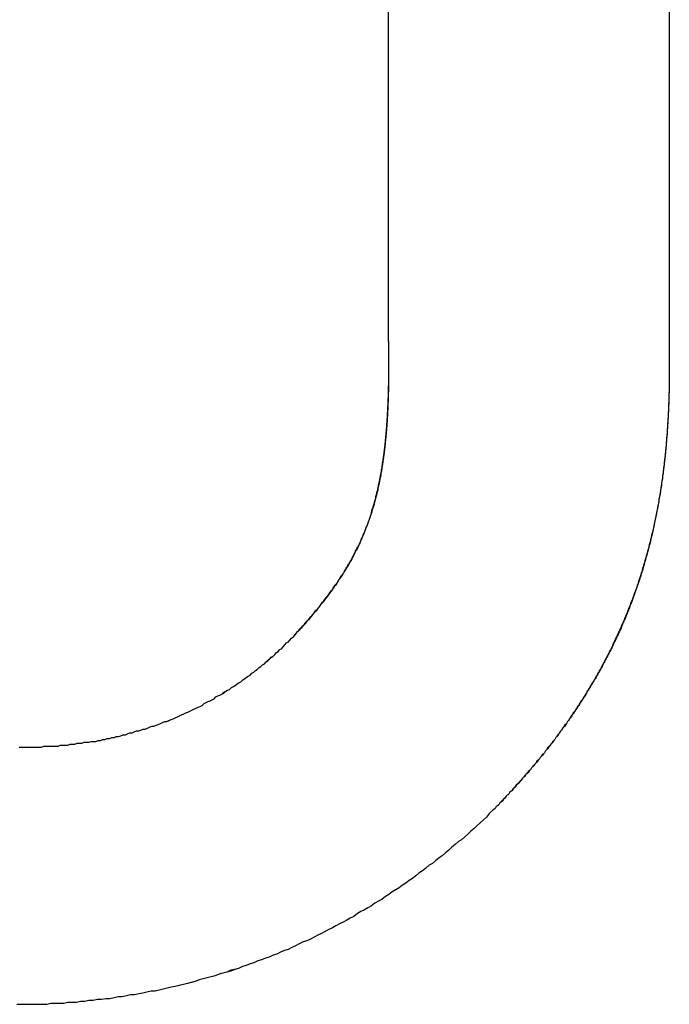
# Model space of a CAD drawing. Extents: x 744 to 2048, y 1140 to 2782.
# Tile 55 of 134: x 891.503 to 892.19, y 2446.446 to 2447.486. Entities that reach past the tile are written whole.
import ezdxf

# ---------------------------------------------------------------- set-up
doc = ezdxf.new("R2010")
doc.units = 0
doc.layers.add('KF_SONA_6_FRONT', color=7, linetype='CONTINUOUS')

# ---------------------------------------------------------------- blocks, each defined once
blk = doc.blocks.new('KF_SONA_6_FRONT')
at = {"layer": 'KF_SONA_6_FRONT'}
for p, q in [((-5.521941, -179.435266), (-5.521941, -178.060291)), ((-5.521941, -179.435266), (-5.521941, -178.060291)), ((-5.225089, -178.060291), (-5.225089, -179.478139)), ((-5.225089, -178.060291), (-5.225089, -179.478139))]:
    blk.add_line(p, q, dxfattribs=at)
for points in [[(-5.623, -179.754, 0), (-5.62217, -179.753, 0), (-5.62135, -179.752, 0), (-5.62053, -179.751, 0), (-5.61971, -179.75, 0), (-5.6189, -179.749, 0), (-5.61809, -179.748, 0), (-5.61728, -179.747, 0), (-5.61648, -179.746, 0), (-5.61568, -179.746, 0), (-5.61488, -179.745, 0), (-5.61409, -179.744, 0), (-5.6133, -179.743, 0), (-5.61252, -179.742, 0), (-5.61174, -179.741, 0), (-5.61096, -179.74, 0), (-5.61018, -179.739, 0), (-5.60941, -179.739, 0), (-5.60865, -179.738, 0), (-5.60788, -179.737, 0), (-5.60712, -179.736, 0), (-5.60637, -179.735, 0), (-5.60561, -179.734, 0), (-5.60486, -179.733, 0), (-5.60412, -179.732, 0), (-5.60337, -179.732, 0), (-5.60263, -179.731, 0), (-5.6019, -179.73, 0), (-5.60117, -179.729, 0), (-5.60044, -179.728, 0), (-5.59971, -179.727, 0), (-5.59899, -179.726, 0), (-5.59827, -179.725, 0), (-5.59756, -179.725, 0), (-5.59685, -179.724, 0), (-5.59614, -179.723, 0), (-5.59543, -179.722, 0), (-5.59473, -179.721, 0), (-5.59404, -179.72, 0), (-5.59334, -179.719, 0), (-5.59265, -179.718, 0), (-5.59197, -179.718, 0), (-5.59128, -179.717, 0), (-5.5906, -179.716, 0), (-5.58993, -179.715, 0), (-5.58925, -179.714, 0), (-5.58858, -179.713, 0), (-5.58792, -179.712, 0), (-5.58725, -179.712, 0), (-5.58659, -179.711, 0), (-5.58594, -179.71, 0), (-5.58529, -179.709, 0), (-5.58464, -179.708, 0), (-5.58399, -179.707, 0), (-5.58335, -179.706, 0), (-5.58271, -179.705, 0), (-5.58208, -179.705, 0), (-5.58145, -179.704, 0), (-5.58082, -179.703, 0), (-5.58019, -179.702, 0), (-5.57957, -179.701, 0), (-5.57895, -179.7, 0), (-5.57834, -179.699, 0), (-5.57773, -179.698, 0), (-5.57712, -179.698, 0), (-5.57652, -179.697, 0), (-5.57592, -179.696, 0), (-5.57532, -179.695, 0), (-5.57473, -179.694, 0), (-5.57414, -179.693, 0), (-5.57355, -179.692, 0), (-5.57297, -179.691, 0), (-5.57239, -179.69, 0), (-5.57181, -179.69, 0), (-5.57124, -179.689, 0), (-5.57067, -179.688, 0), (-5.5701, -179.687, 0), (-5.56954, -179.686, 0), (-5.56898, -179.685, 0), (-5.56843, -179.684, 0), (-5.56788, -179.683, 0), (-5.56733, -179.682, 0), (-5.56678, -179.682, 0), (-5.56624, -179.681, 0), (-5.5657, -179.68, 0), (-5.56517, -179.679, 0), (-5.56464, -179.678, 0), (-5.56411, -179.677, 0), (-5.56358, -179.676, 0), (-5.56306, -179.675, 0), (-5.56255, -179.674, 0), (-5.56203, -179.673, 0), (-5.56152, -179.673, 0), (-5.56102, -179.672, 0), (-5.56051, -179.671, 0), (-5.56001, -179.67, 0), (-5.55952, -179.669, 0), (-5.55902, -179.668, 0), (-5.55853, -179.667, 0), (-5.55805, -179.666, 0), (-5.55756, -179.665, 0), (-5.55708, -179.664, 0), (-5.55661, -179.663, 0), (-5.55614, -179.662, 0), (-5.55567, -179.661, 0), (-5.5552, -179.661, 0), (-5.55474, -179.66, 0), (-5.55428, -179.659, 0), (-5.55383, -179.658, 0), (-5.55338, -179.657, 0), (-5.55293, -179.656, 0), (-5.55248, -179.655, 0), (-5.55204, -179.654, 0), (-5.55161, -179.653, 0), (-5.55117, -179.652, 0), (-5.55074, -179.651, 0), (-5.55031, -179.65, 0), (-5.54989, -179.649, 0), (-5.54947, -179.648, 0), (-5.54905, -179.647, 0), (-5.54864, -179.646, 0), (-5.54823, -179.645, 0), (-5.54782, -179.644, 0), (-5.54742, -179.643, 0), (-5.54702, -179.642, 0), (-5.54663, -179.641, 0), (-5.54623, -179.64, 0), (-5.54585, -179.639, 0), (-5.54546, -179.638, 0), (-5.54508, -179.637, 0), (-5.5447, -179.636, 0), (-5.54432, -179.635, 0), (-5.54395, -179.634, 0), (-5.54358, -179.633, 0), (-5.54322, -179.632, 0), (-5.54286, -179.631, 0), (-5.5425, -179.63, 0), (-5.54214, -179.629, 0), (-5.54179, -179.628, 0), (-5.54144, -179.627, 0), (-5.5411, -179.626, 0), (-5.54076, -179.625, 0), (-5.54042, -179.624, 0), (-5.54008, -179.623, 0), (-5.53975, -179.622, 0), (-5.53943, -179.621, 0), (-5.5391, -179.62, 0), (-5.53878, -179.619, 0), (-5.53846, -179.618, 0), (-5.53815, -179.617, 0), (-5.53784, -179.616, 0), (-5.53753, -179.615, 0), (-5.53722, -179.614, 0), (-5.53692, -179.613, 0), (-5.53663, -179.612, 0), (-5.53633, -179.611, 0), (-5.53604, -179.61, 0), (-5.53575, -179.608, 0), (-5.53547, -179.607, 0), (-5.53519, -179.606, 0), (-5.53491, -179.605, 0), (-5.53463, -179.604, 0), (-5.53436, -179.603, 0), (-5.53409, -179.602, 0), (-5.53383, -179.601, 0), (-5.53356, -179.6, 0), (-5.53331, -179.599, 0), (-5.53305, -179.598, 0), (-5.5328, -179.596, 0), (-5.53255, -179.595, 0), (-5.5323, -179.594, 0), (-5.53206, -179.593, 0), (-5.53182, -179.592, 0), (-5.53158, -179.591, 0), (-5.53135, -179.59, 0), (-5.53112, -179.589, 0), (-5.53089, -179.587, 0), (-5.53066, -179.586, 0), (-5.53044, -179.585, 0), (-5.53022, -179.584, 0), (-5.53001, -179.583, 0), (-5.5298, -179.582, 0), (-5.52959, -179.581, 0), (-5.52938, -179.579, 0), (-5.52918, -179.578, 0), (-5.52898, -179.577, 0), (-5.52878, -179.576, 0), (-5.52859, -179.575, 0), (-5.5284, -179.573, 0), (-5.52821, -179.572, 0), (-5.52802, -179.571, 0), (-5.52784, -179.57, 0), (-5.52766, -179.569, 0), (-5.52748, -179.567, 0), (-5.52731, -179.566, 0), (-5.52714, -179.565, 0), (-5.52697, -179.564, 0), (-5.5268, -179.563, 0), (-5.52664, -179.561, 0), (-5.52648, -179.56, 0), (-5.52632, -179.559, 0), (-5.52617, -179.558, 0), (-5.52602, -179.556, 0), (-5.52587, -179.555, 0), (-5.52572, -179.554, 0), (-5.52558, -179.553, 0), (-5.52544, -179.551, 0), (-5.5253, -179.55, 0), (-5.52517, -179.549, 0), (-5.52504, -179.548, 0), (-5.52491, -179.546, 0), (-5.52478, -179.545, 0), (-5.52465, -179.544, 0), (-5.52453, -179.543, 0), (-5.52441, -179.541, 0), (-5.5243, -179.54, 0), (-5.52418, -179.539, 0), (-5.52407, -179.537, 0), (-5.52396, -179.536, 0), (-5.52386, -179.535, 0), (-5.52375, -179.534, 0), (-5.52365, -179.532, 0), (-5.52355, -179.531, 0), (-5.52346, -179.53, 0), (-5.52336, -179.528, 0), (-5.52327, -179.527, 0), (-5.52318, -179.526, 0), (-5.5231, -179.524, 0), (-5.52301, -179.523, 0), (-5.52293, -179.521, 0), (-5.52285, -179.52, 0), (-5.52278, -179.519, 0), (-5.5227, -179.517, 0), (-5.52263, -179.516, 0), (-5.52256, -179.515, 0), (-5.5225, -179.513, 0), (-5.52243, -179.512, 0), (-5.52237, -179.511, 0), (-5.52231, -179.509, 0), (-5.52225, -179.508, 0), (-5.5222, -179.506, 0), (-5.52214, -179.505, 0), (-5.52209, -179.504, 0), (-5.52204, -179.502, 0), (-5.522, -179.501, 0), (-5.52195, -179.499, 0), (-5.52191, -179.498, 0), (-5.52187, -179.496, 0), (-5.52183, -179.495, 0), (-5.5218, -179.494, 0), (-5.52176, -179.492, 0), (-5.52173, -179.491, 0), (-5.5217, -179.489, 0), (-5.52168, -179.488, 0), (-5.52165, -179.486, 0), (-5.52163, -179.485, 0), (-5.52161, -179.483, 0), (-5.52159, -179.482, 0), (-5.52158, -179.48, 0), (-5.52156, -179.479, 0), (-5.52155, -179.477, 0), (-5.52154, -179.476, 0), (-5.52153, -179.474, 0), (-5.52152, -179.473, 0), (-5.52152, -179.471, 0), (-5.52152, -179.47, 0), (-5.52152, -179.468, 0), (-5.52152, -179.467, 0), (-5.52152, -179.465, 0), (-5.52153, -179.464, 0), (-5.52154, -179.462, 0), (-5.52155, -179.461, 0), (-5.52156, -179.459, 0), (-5.52157, -179.458, 0), (-5.52158, -179.456, 0), (-5.5216, -179.454, 0), (-5.52162, -179.453, 0), (-5.52164, -179.451, 0), (-5.52166, -179.45, 0), (-5.52169, -179.448, 0), (-5.52171, -179.447, 0), (-5.52174, -179.445, 0), (-5.52177, -179.443, 0), (-5.5218, -179.442, 0), (-5.52183, -179.44, 0), (-5.52187, -179.439, 0), (-5.5219, -179.437, 0), (-5.52194, -179.435, 0)], [(-5.623, -179.754, 0), (-5.62214, -179.753, 0), (-5.6213, -179.752, 0), (-5.62045, -179.751, 0), (-5.61961, -179.75, 0), (-5.61877, -179.749, 0), (-5.61794, -179.748, 0), (-5.61711, -179.747, 0), (-5.61628, -179.746, 0), (-5.61546, -179.745, 0), (-5.61464, -179.744, 0), (-5.61382, -179.744, 0), (-5.61301, -179.743, 0), (-5.6122, -179.742, 0), (-5.6114, -179.741, 0), (-5.6106, -179.74, 0), (-5.6098, -179.739, 0), (-5.60901, -179.738, 0), (-5.60822, -179.737, 0), (-5.60743, -179.736, 0), (-5.60665, -179.735, 0), (-5.60587, -179.735, 0), (-5.6051, -179.734, 0), (-5.60433, -179.733, 0), (-5.60356, -179.732, 0), (-5.6028, -179.731, 0), (-5.60204, -179.73, 0), (-5.60128, -179.729, 0), (-5.60053, -179.728, 0), (-5.59978, -179.727, 0), (-5.59904, -179.726, 0), (-5.5983, -179.726, 0), (-5.59756, -179.725, 0), (-5.59683, -179.724, 0), (-5.5961, -179.723, 0), (-5.59537, -179.722, 0), (-5.59465, -179.721, 0), (-5.59393, -179.72, 0), (-5.59322, -179.719, 0), (-5.59251, -179.718, 0), (-5.5918, -179.717, 0), (-5.5911, -179.717, 0), (-5.5904, -179.716, 0), (-5.5897, -179.715, 0), (-5.58901, -179.714, 0), (-5.58832, -179.713, 0), (-5.58764, -179.712, 0), (-5.58696, -179.711, 0), (-5.58628, -179.71, 0), (-5.58561, -179.709, 0), (-5.58494, -179.708, 0), (-5.58427, -179.708, 0), (-5.58361, -179.707, 0), (-5.58295, -179.706, 0), (-5.5823, -179.705, 0), (-5.58165, -179.704, 0), (-5.581, -179.703, 0), (-5.58036, -179.702, 0), (-5.57972, -179.701, 0), (-5.57908, -179.7, 0), (-5.57845, -179.699, 0), (-5.57782, -179.699, 0), (-5.5772, -179.698, 0), (-5.57658, -179.697, 0), (-5.57596, -179.696, 0), (-5.57535, -179.695, 0), (-5.57474, -179.694, 0), (-5.57413, -179.693, 0), (-5.57353, -179.692, 0), (-5.57293, -179.691, 0), (-5.57234, -179.69, 0), (-5.57175, -179.689, 0), (-5.57116, -179.689, 0), (-5.57058, -179.688, 0), (-5.57, -179.687, 0), (-5.56943, -179.686, 0), (-5.56885, -179.685, 0), (-5.56829, -179.684, 0), (-5.56772, -179.683, 0), (-5.56716, -179.682, 0), (-5.56661, -179.681, 0), (-5.56605, -179.68, 0), (-5.56551, -179.679, 0), (-5.56496, -179.678, 0), (-5.56442, -179.677, 0), (-5.56388, -179.677, 0), (-5.56335, -179.676, 0), (-5.56282, -179.675, 0), (-5.56229, -179.674, 0), (-5.56177, -179.673, 0), (-5.56125, -179.672, 0), (-5.56074, -179.671, 0), (-5.56023, -179.67, 0), (-5.55972, -179.669, 0), (-5.55922, -179.668, 0), (-5.55872, -179.667, 0), (-5.55822, -179.666, 0), (-5.55773, -179.665, 0), (-5.55724, -179.664, 0), (-5.55676, -179.663, 0), (-5.55628, -179.662, 0), (-5.5558, -179.661, 0), (-5.55533, -179.66, 0), (-5.55486, -179.659, 0), (-5.5544, -179.659, 0), (-5.55393, -179.658, 0), (-5.55348, -179.657, 0), (-5.55302, -179.656, 0), (-5.55257, -179.655, 0), (-5.55212, -179.654, 0), (-5.55168, -179.653, 0), (-5.55124, -179.652, 0), (-5.55081, -179.651, 0), (-5.55038, -179.65, 0), (-5.54995, -179.649, 0), (-5.54952, -179.648, 0), (-5.5491, -179.647, 0), (-5.54869, -179.646, 0), (-5.54827, -179.645, 0), (-5.54787, -179.644, 0), (-5.54746, -179.643, 0), (-5.54706, -179.642, 0), (-5.54666, -179.641, 0), (-5.54627, -179.64, 0), (-5.54587, -179.639, 0), (-5.54549, -179.638, 0), (-5.5451, -179.637, 0), (-5.54472, -179.636, 0), (-5.54435, -179.635, 0), (-5.54398, -179.634, 0), (-5.54361, -179.633, 0), (-5.54324, -179.632, 0), (-5.54288, -179.631, 0), (-5.54252, -179.63, 0), (-5.54217, -179.629, 0), (-5.54182, -179.628, 0), (-5.54147, -179.627, 0), (-5.54112, -179.626, 0), (-5.54078, -179.625, 0), (-5.54045, -179.624, 0), (-5.54011, -179.622, 0), (-5.53978, -179.621, 0), (-5.53946, -179.62, 0), (-5.53914, -179.619, 0), (-5.53882, -179.618, 0), (-5.5385, -179.617, 0), (-5.53819, -179.616, 0), (-5.53788, -179.615, 0), (-5.53757, -179.614, 0), (-5.53727, -179.613, 0), (-5.53697, -179.612, 0), (-5.53668, -179.611, 0), (-5.53639, -179.61, 0), (-5.5361, -179.609, 0), (-5.53581, -179.608, 0), (-5.53553, -179.607, 0), (-5.53525, -179.605, 0), (-5.53498, -179.604, 0), (-5.53471, -179.603, 0), (-5.53444, -179.602, 0), (-5.53417, -179.601, 0), (-5.53391, -179.6, 0), (-5.53365, -179.599, 0), (-5.5334, -179.598, 0), (-5.53315, -179.597, 0), (-5.5329, -179.596, 0), (-5.53265, -179.594, 0), (-5.53241, -179.593, 0), (-5.53217, -179.592, 0), (-5.53193, -179.591, 0), (-5.5317, -179.59, 0), (-5.53147, -179.589, 0), (-5.53124, -179.588, 0), (-5.53102, -179.587, 0), (-5.5308, -179.585, 0), (-5.53058, -179.584, 0), (-5.53037, -179.583, 0), (-5.53016, -179.582, 0), (-5.52995, -179.581, 0), (-5.52974, -179.58, 0), (-5.52954, -179.579, 0), (-5.52934, -179.577, 0), (-5.52914, -179.576, 0), (-5.52895, -179.575, 0), (-5.52876, -179.574, 0), (-5.52857, -179.573, 0), (-5.52839, -179.572, 0), (-5.5282, -179.57, 0), (-5.52803, -179.569, 0), (-5.52785, -179.568, 0), (-5.52768, -179.567, 0), (-5.52751, -179.566, 0), (-5.52734, -179.564, 0), (-5.52717, -179.563, 0), (-5.52701, -179.562, 0), (-5.52685, -179.561, 0), (-5.52669, -179.56, 0), (-5.52654, -179.558, 0), (-5.52639, -179.557, 0), (-5.52624, -179.556, 0), (-5.52609, -179.555, 0), (-5.52595, -179.554, 0), (-5.52581, -179.552, 0), (-5.52567, -179.551, 0), (-5.52554, -179.55, 0), (-5.5254, -179.549, 0), (-5.52527, -179.547, 0), (-5.52515, -179.546, 0), (-5.52502, -179.545, 0), (-5.5249, -179.544, 0), (-5.52478, -179.542, 0), (-5.52466, -179.541, 0), (-5.52455, -179.54, 0), (-5.52443, -179.539, 0), (-5.52432, -179.537, 0), (-5.52421, -179.536, 0), (-5.52411, -179.535, 0), (-5.52401, -179.534, 0), (-5.52391, -179.532, 0), (-5.52381, -179.531, 0), (-5.52371, -179.53, 0), (-5.52362, -179.528, 0), (-5.52353, -179.527, 0), (-5.52344, -179.526, 0), (-5.52335, -179.524, 0), (-5.52327, -179.523, 0), (-5.52319, -179.522, 0), (-5.52311, -179.521, 0), (-5.52303, -179.519, 0), (-5.52295, -179.518, 0), (-5.52288, -179.517, 0), (-5.52281, -179.515, 0), (-5.52274, -179.514, 0), (-5.52268, -179.513, 0), (-5.52261, -179.511, 0), (-5.52255, -179.51, 0), (-5.52249, -179.509, 0), (-5.52243, -179.507, 0), (-5.52238, -179.506, 0), (-5.52232, -179.505, 0), (-5.52227, -179.503, 0), (-5.52222, -179.502, 0), (-5.52217, -179.5, 0), (-5.52213, -179.499, 0), (-5.52208, -179.498, 0), (-5.52204, -179.496, 0), (-5.522, -179.495, 0), (-5.52197, -179.494, 0), (-5.52193, -179.492, 0), (-5.5219, -179.491, 0), (-5.52187, -179.489, 0), (-5.52184, -179.488, 0), (-5.52181, -179.487, 0), (-5.52178, -179.485, 0), (-5.52176, -179.484, 0), (-5.52174, -179.482, 0), (-5.52172, -179.481, 0), (-5.5217, -179.48, 0), (-5.52168, -179.478, 0), (-5.52167, -179.477, 0), (-5.52165, -179.475, 0), (-5.52164, -179.474, 0), (-5.52163, -179.472, 0), (-5.52163, -179.471, 0), (-5.52162, -179.47, 0), (-5.52162, -179.468, 0), (-5.52161, -179.467, 0), (-5.52161, -179.465, 0), (-5.52161, -179.464, 0), (-5.52162, -179.462, 0), (-5.52162, -179.461, 0), (-5.52163, -179.459, 0), (-5.52164, -179.458, 0), (-5.52165, -179.456, 0), (-5.52166, -179.455, 0), (-5.52167, -179.453, 0), (-5.52168, -179.452, 0), (-5.5217, -179.45, 0), (-5.52172, -179.449, 0), (-5.52174, -179.447, 0), (-5.52176, -179.446, 0), (-5.52178, -179.444, 0), (-5.5218, -179.443, 0), (-5.52183, -179.441, 0), (-5.52185, -179.44, 0), (-5.52188, -179.438, 0), (-5.52191, -179.437, 0), (-5.52194, -179.435, 0)], [(-5.22509, -179.478, 0), (-5.22511, -179.48, 0), (-5.22513, -179.482, 0), (-5.22515, -179.484, 0), (-5.22518, -179.486, 0), (-5.22521, -179.488, 0), (-5.22525, -179.49, 0), (-5.22529, -179.492, 0), (-5.22533, -179.494, 0), (-5.22538, -179.496, 0), (-5.22543, -179.498, 0), (-5.22548, -179.5, 0), (-5.22554, -179.502, 0), (-5.22561, -179.503, 0), (-5.22567, -179.505, 0), (-5.22574, -179.507, 0), (-5.22582, -179.509, 0), (-5.2259, -179.511, 0), (-5.22598, -179.513, 0), (-5.22607, -179.515, 0), (-5.22616, -179.517, 0), (-5.22625, -179.519, 0), (-5.22635, -179.521, 0), (-5.22645, -179.523, 0), (-5.22656, -179.524, 0), (-5.22667, -179.526, 0), (-5.22679, -179.528, 0), (-5.22691, -179.53, 0), (-5.22703, -179.532, 0), (-5.22716, -179.534, 0), (-5.22729, -179.536, 0), (-5.22742, -179.538, 0), (-5.22756, -179.54, 0), (-5.22771, -179.541, 0), (-5.22785, -179.543, 0), (-5.22801, -179.545, 0), (-5.22816, -179.547, 0), (-5.22832, -179.549, 0), (-5.22849, -179.551, 0), (-5.22866, -179.553, 0), (-5.22883, -179.554, 0), (-5.22901, -179.556, 0), (-5.22919, -179.558, 0), (-5.22937, -179.56, 0), (-5.22956, -179.562, 0), (-5.22975, -179.564, 0), (-5.22995, -179.565, 0), (-5.23016, -179.567, 0), (-5.23036, -179.569, 0), (-5.23057, -179.571, 0), (-5.23079, -179.573, 0), (-5.23101, -179.574, 0), (-5.23123, -179.576, 0), (-5.23146, -179.578, 0), (-5.23169, -179.58, 0), (-5.23193, -179.582, 0), (-5.23217, -179.583, 0), (-5.23241, -179.585, 0), (-5.23266, -179.587, 0), (-5.23292, -179.589, 0), (-5.23317, -179.591, 0), (-5.23344, -179.592, 0), (-5.2337, -179.594, 0), (-5.23397, -179.596, 0), (-5.23425, -179.598, 0), (-5.23453, -179.6, 0), (-5.23481, -179.601, 0), (-5.2351, -179.603, 0), (-5.23539, -179.605, 0), (-5.23569, -179.607, 0), (-5.23599, -179.608, 0), (-5.2363, -179.61, 0), (-5.23661, -179.612, 0), (-5.23692, -179.614, 0), (-5.23724, -179.615, 0), (-5.23757, -179.617, 0), (-5.2379, -179.619, 0), (-5.23823, -179.621, 0), (-5.23857, -179.622, 0), (-5.23891, -179.624, 0), (-5.23925, -179.626, 0), (-5.23961, -179.628, 0), (-5.23996, -179.629, 0), (-5.24032, -179.631, 0), (-5.24068, -179.633, 0), (-5.24105, -179.634, 0), (-5.24143, -179.636, 0), (-5.2418, -179.638, 0), (-5.24219, -179.64, 0), (-5.24257, -179.641, 0), (-5.24296, -179.643, 0), (-5.24336, -179.645, 0), (-5.24376, -179.646, 0), (-5.24417, -179.648, 0), (-5.24457, -179.65, 0), (-5.24499, -179.651, 0), (-5.24541, -179.653, 0), (-5.24583, -179.655, 0), (-5.24626, -179.656, 0), (-5.24669, -179.658, 0), (-5.24713, -179.66, 0), (-5.24757, -179.661, 0), (-5.24802, -179.663, 0), (-5.24847, -179.665, 0), (-5.24892, -179.666, 0), (-5.24938, -179.668, 0), (-5.24985, -179.67, 0), (-5.25031, -179.671, 0), (-5.25079, -179.673, 0), (-5.25127, -179.675, 0), (-5.25175, -179.676, 0), (-5.25224, -179.678, 0), (-5.25273, -179.68, 0), (-5.25323, -179.681, 0), (-5.25373, -179.683, 0), (-5.25423, -179.685, 0), (-5.25475, -179.686, 0), (-5.25526, -179.688, 0), (-5.25578, -179.69, 0), (-5.25631, -179.691, 0), (-5.25684, -179.693, 0), (-5.25737, -179.694, 0), (-5.25791, -179.696, 0), (-5.25845, -179.698, 0), (-5.259, -179.699, 0), (-5.25955, -179.701, 0), (-5.26011, -179.703, 0), (-5.26067, -179.704, 0), (-5.26124, -179.706, 0), (-5.26181, -179.707, 0), (-5.26239, -179.709, 0), (-5.26297, -179.711, 0), (-5.26356, -179.712, 0), (-5.26415, -179.714, 0), (-5.26474, -179.715, 0), (-5.26534, -179.717, 0), (-5.26595, -179.718, 0), (-5.26656, -179.72, 0), (-5.26717, -179.722, 0), (-5.26779, -179.723, 0), (-5.26841, -179.725, 0), (-5.26904, -179.726, 0), (-5.26968, -179.728, 0), (-5.27031, -179.73, 0), (-5.27096, -179.731, 0), (-5.2716, -179.733, 0), (-5.27226, -179.734, 0), (-5.27291, -179.736, 0), (-5.27357, -179.737, 0), (-5.27424, -179.739, 0), (-5.27491, -179.74, 0), (-5.27559, -179.742, 0), (-5.27627, -179.744, 0), (-5.27695, -179.745, 0), (-5.27764, -179.747, 0), (-5.27834, -179.748, 0), (-5.27904, -179.75, 0), (-5.27974, -179.751, 0), (-5.28045, -179.753, 0), (-5.28117, -179.754, 0), (-5.28188, -179.756, 0), (-5.28261, -179.757, 0), (-5.28334, -179.759, 0), (-5.28407, -179.76, 0), (-5.28481, -179.762, 0), (-5.28555, -179.764, 0), (-5.2863, -179.765, 0), (-5.28705, -179.767, 0), (-5.28781, -179.768, 0), (-5.28857, -179.77, 0), (-5.28934, -179.771, 0), (-5.29011, -179.773, 0), (-5.29088, -179.774, 0), (-5.29166, -179.776, 0), (-5.29245, -179.777, 0), (-5.29324, -179.779, 0), (-5.29403, -179.78, 0), (-5.29483, -179.782, 0), (-5.29564, -179.783, 0), (-5.29645, -179.785, 0), (-5.29726, -179.786, 0), (-5.29808, -179.788, 0), (-5.29891, -179.789, 0), (-5.29973, -179.791, 0), (-5.30057, -179.792, 0), (-5.30141, -179.794, 0), (-5.30225, -179.795, 0), (-5.3031, -179.797, 0), (-5.30395, -179.798, 0), (-5.30481, -179.8, 0), (-5.30567, -179.801, 0), (-5.30654, -179.802, 0), (-5.30741, -179.804, 0), (-5.30828, -179.805, 0), (-5.30917, -179.807, 0), (-5.31005, -179.808, 0), (-5.31094, -179.81, 0), (-5.31184, -179.811, 0), (-5.31274, -179.813, 0), (-5.31364, -179.814, 0), (-5.31455, -179.816, 0), (-5.31547, -179.817, 0), (-5.31639, -179.819, 0), (-5.31731, -179.82, 0), (-5.31824, -179.821, 0), (-5.31918, -179.823, 0), (-5.32012, -179.824, 0), (-5.32106, -179.826, 0), (-5.32201, -179.827, 0), (-5.32296, -179.829, 0), (-5.32392, -179.83, 0), (-5.32488, -179.832, 0), (-5.32585, -179.833, 0), (-5.32682, -179.834, 0), (-5.3278, -179.836, 0), (-5.32878, -179.837, 0), (-5.32977, -179.839, 0), (-5.33076, -179.84, 0), (-5.33175, -179.842, 0), (-5.33276, -179.843, 0), (-5.33376, -179.845, 0), (-5.33477, -179.846, 0), (-5.33579, -179.847, 0), (-5.33681, -179.849, 0), (-5.33783, -179.85, 0), (-5.33886, -179.852, 0), (-5.3399, -179.853, 0), (-5.34094, -179.854, 0), (-5.34198, -179.856, 0), (-5.34303, -179.857, 0), (-5.34408, -179.859, 0), (-5.34514, -179.86, 0), (-5.3462, -179.862, 0), (-5.34727, -179.863, 0), (-5.34834, -179.864, 0), (-5.34942, -179.866, 0), (-5.3505, -179.867, 0), (-5.35159, -179.869, 0), (-5.35268, -179.87, 0), (-5.35378, -179.871, 0), (-5.35488, -179.873, 0), (-5.35599, -179.874, 0), (-5.3571, -179.876, 0), (-5.35821, -179.877, 0), (-5.35933, -179.878, 0), (-5.36046, -179.88, 0), (-5.36159, -179.881, 0), (-5.36272, -179.883, 0), (-5.36386, -179.884, 0), (-5.365, -179.885, 0), (-5.36615, -179.887, 0), (-5.36731, -179.888, 0), (-5.36847, -179.889, 0), (-5.36963, -179.891, 0), (-5.3708, -179.892, 0), (-5.37197, -179.894, 0), (-5.37315, -179.895, 0), (-5.37433, -179.896, 0), (-5.37551, -179.898, 0), (-5.37671, -179.899, 0), (-5.3779, -179.9, 0), (-5.3791, -179.902, 0), (-5.38031, -179.903, 0), (-5.38152, -179.905, 0), (-5.38273, -179.906, 0), (-5.38395, -179.907, 0), (-5.38518, -179.909, 0), (-5.38641, -179.91, 0), (-5.38764, -179.911, 0), (-5.38888, -179.913, 0), (-5.39012, -179.914, 0), (-5.39137, -179.916, 0), (-5.39263, -179.917, 0), (-5.39388, -179.918, 0), (-5.39515, -179.92, 0), (-5.39641, -179.921, 0), (-5.39768, -179.922, 0), (-5.39896, -179.924, 0), (-5.40024, -179.925, 0), (-5.40153, -179.926, 0), (-5.40282, -179.928, 0), (-5.40411, -179.929, 0), (-5.40541, -179.931, 0), (-5.40672, -179.932, 0), (-5.40803, -179.933, 0), (-5.40934, -179.935, 0), (-5.41066, -179.936, 0), (-5.41199, -179.937, 0)], [(-5.22509, -179.478, 0), (-5.2251, -179.48, 0), (-5.22512, -179.482, 0), (-5.22515, -179.484, 0), (-5.22517, -179.486, 0), (-5.22521, -179.488, 0), (-5.22524, -179.49, 0), (-5.22528, -179.492, 0), (-5.22532, -179.494, 0), (-5.22536, -179.495, 0), (-5.22541, -179.497, 0), (-5.22547, -179.499, 0), (-5.22552, -179.501, 0), (-5.22558, -179.503, 0), (-5.22565, -179.505, 0), (-5.22572, -179.507, 0), (-5.22579, -179.509, 0), (-5.22586, -179.511, 0), (-5.22594, -179.513, 0), (-5.22603, -179.514, 0), (-5.22611, -179.516, 0), (-5.2262, -179.518, 0), (-5.2263, -179.52, 0), (-5.2264, -179.522, 0), (-5.2265, -179.524, 0), (-5.22661, -179.526, 0), (-5.22672, -179.528, 0), (-5.22683, -179.529, 0), (-5.22695, -179.531, 0), (-5.22708, -179.533, 0), (-5.2272, -179.535, 0), (-5.22733, -179.537, 0), (-5.22747, -179.539, 0), (-5.22761, -179.541, 0), (-5.22775, -179.542, 0), (-5.2279, -179.544, 0), (-5.22805, -179.546, 0), (-5.2282, -179.548, 0), (-5.22836, -179.55, 0), (-5.22852, -179.552, 0), (-5.22869, -179.553, 0), (-5.22886, -179.555, 0), (-5.22904, -179.557, 0), (-5.22922, -179.559, 0), (-5.2294, -179.561, 0), (-5.22959, -179.563, 0), (-5.22978, -179.564, 0), (-5.22998, -179.566, 0), (-5.23018, -179.568, 0), (-5.23038, -179.57, 0), (-5.23059, -179.572, 0), (-5.23081, -179.573, 0), (-5.23102, -179.575, 0), (-5.23125, -179.577, 0), (-5.23147, -179.579, 0), (-5.2317, -179.581, 0), (-5.23194, -179.582, 0), (-5.23218, -179.584, 0), (-5.23242, -179.586, 0), (-5.23267, -179.588, 0), (-5.23292, -179.589, 0), (-5.23318, -179.591, 0), (-5.23344, -179.593, 0), (-5.2337, -179.595, 0), (-5.23397, -179.597, 0), (-5.23424, -179.598, 0), (-5.23452, -179.6, 0), (-5.23481, -179.602, 0), (-5.23509, -179.604, 0), (-5.23538, -179.605, 0), (-5.23568, -179.607, 0), (-5.23598, -179.609, 0), (-5.23628, -179.611, 0), (-5.23659, -179.612, 0), (-5.23691, -179.614, 0), (-5.23722, -179.616, 0), (-5.23755, -179.618, 0), (-5.23787, -179.619, 0), (-5.23821, -179.621, 0), (-5.23854, -179.623, 0), (-5.23888, -179.625, 0), (-5.23923, -179.626, 0), (-5.23958, -179.628, 0), (-5.23993, -179.63, 0), (-5.24029, -179.631, 0), (-5.24065, -179.633, 0), (-5.24102, -179.635, 0), (-5.24139, -179.637, 0), (-5.24177, -179.638, 0), (-5.24215, -179.64, 0), (-5.24254, -179.642, 0), (-5.24293, -179.643, 0), (-5.24333, -179.645, 0), (-5.24373, -179.647, 0), (-5.24413, -179.649, 0), (-5.24454, -179.65, 0), (-5.24495, -179.652, 0), (-5.24537, -179.654, 0), (-5.2458, -179.655, 0), (-5.24622, -179.657, 0), (-5.24666, -179.659, 0), (-5.24709, -179.66, 0), (-5.24754, -179.662, 0), (-5.24798, -179.664, 0), (-5.24843, -179.665, 0), (-5.24889, -179.667, 0), (-5.24935, -179.669, 0), (-5.24982, -179.67, 0), (-5.25029, -179.672, 0), (-5.25076, -179.674, 0), (-5.25124, -179.675, 0), (-5.25173, -179.677, 0), (-5.25222, -179.679, 0), (-5.25271, -179.68, 0), (-5.25321, -179.682, 0), (-5.25371, -179.684, 0), (-5.25422, -179.685, 0), (-5.25474, -179.687, 0), (-5.25525, -179.689, 0), (-5.25578, -179.69, 0), (-5.25631, -179.692, 0), (-5.25684, -179.694, 0), (-5.25737, -179.695, 0), (-5.25792, -179.697, 0), (-5.25846, -179.698, 0), (-5.25902, -179.7, 0), (-5.25957, -179.702, 0), (-5.26013, -179.703, 0), (-5.2607, -179.705, 0), (-5.26127, -179.706, 0), (-5.26185, -179.708, 0), (-5.26243, -179.71, 0), (-5.26301, -179.711, 0), (-5.2636, -179.713, 0), (-5.2642, -179.715, 0), (-5.2648, -179.716, 0), (-5.2654, -179.718, 0), (-5.26601, -179.719, 0), (-5.26663, -179.721, 0), (-5.26725, -179.723, 0), (-5.26787, -179.724, 0), (-5.2685, -179.726, 0), (-5.26914, -179.727, 0), (-5.26978, -179.729, 0), (-5.27042, -179.73, 0), (-5.27107, -179.732, 0), (-5.27172, -179.734, 0), (-5.27238, -179.735, 0), (-5.27304, -179.737, 0), (-5.27371, -179.738, 0), (-5.27439, -179.74, 0), (-5.27506, -179.741, 0), (-5.27575, -179.743, 0), (-5.27644, -179.745, 0), (-5.27713, -179.746, 0), (-5.27783, -179.748, 0), (-5.27853, -179.749, 0), (-5.27924, -179.751, 0), (-5.27995, -179.752, 0), (-5.28067, -179.754, 0), (-5.28139, -179.755, 0), (-5.28212, -179.757, 0), (-5.28285, -179.759, 0), (-5.28358, -179.76, 0), (-5.28433, -179.762, 0), (-5.28507, -179.763, 0), (-5.28582, -179.765, 0), (-5.28658, -179.766, 0), (-5.28734, -179.768, 0), (-5.28811, -179.769, 0), (-5.28888, -179.771, 0), (-5.28966, -179.772, 0), (-5.29044, -179.774, 0), (-5.29122, -179.775, 0), (-5.29201, -179.777, 0), (-5.29281, -179.778, 0), (-5.29361, -179.78, 0), (-5.29441, -179.781, 0), (-5.29522, -179.783, 0), (-5.29604, -179.785, 0), (-5.29686, -179.786, 0), (-5.29768, -179.788, 0), (-5.29851, -179.789, 0), (-5.29935, -179.791, 0), (-5.30019, -179.792, 0), (-5.30103, -179.794, 0), (-5.30188, -179.795, 0), (-5.30274, -179.797, 0), (-5.30359, -179.798, 0), (-5.30446, -179.799, 0), (-5.30533, -179.801, 0), (-5.3062, -179.802, 0), (-5.30708, -179.804, 0), (-5.30796, -179.805, 0), (-5.30885, -179.807, 0), (-5.30974, -179.808, 0), (-5.31064, -179.81, 0), (-5.31154, -179.811, 0), (-5.31245, -179.813, 0), (-5.31336, -179.814, 0), (-5.31428, -179.816, 0), (-5.3152, -179.817, 0), (-5.31613, -179.819, 0), (-5.31706, -179.82, 0), (-5.318, -179.822, 0), (-5.31894, -179.823, 0), (-5.31988, -179.825, 0), (-5.32083, -179.826, 0), (-5.32179, -179.827, 0), (-5.32275, -179.829, 0), (-5.32371, -179.83, 0), (-5.32468, -179.832, 0), (-5.32566, -179.833, 0), (-5.32664, -179.835, 0), (-5.32762, -179.836, 0), (-5.32861, -179.838, 0), (-5.3296, -179.839, 0), (-5.3306, -179.84, 0), (-5.3316, -179.842, 0), (-5.33261, -179.843, 0), (-5.33362, -179.845, 0), (-5.33464, -179.846, 0), (-5.33566, -179.848, 0), (-5.33669, -179.849, 0), (-5.33772, -179.85, 0), (-5.33876, -179.852, 0), (-5.3398, -179.853, 0), (-5.34084, -179.855, 0), (-5.34189, -179.856, 0), (-5.34295, -179.858, 0), (-5.34401, -179.859, 0), (-5.34507, -179.86, 0), (-5.34614, -179.862, 0), (-5.34722, -179.863, 0), (-5.34829, -179.865, 0), (-5.34938, -179.866, 0), (-5.35047, -179.867, 0), (-5.35156, -179.869, 0), (-5.35265, -179.87, 0), (-5.35376, -179.872, 0), (-5.35486, -179.873, 0), (-5.35597, -179.874, 0), (-5.35709, -179.876, 0), (-5.35821, -179.877, 0), (-5.35933, -179.879, 0), (-5.36046, -179.88, 0), (-5.3616, -179.881, 0), (-5.36274, -179.883, 0), (-5.36388, -179.884, 0), (-5.36503, -179.886, 0), (-5.36618, -179.887, 0), (-5.36734, -179.888, 0), (-5.3685, -179.89, 0), (-5.36966, -179.891, 0), (-5.37083, -179.892, 0), (-5.37201, -179.894, 0), (-5.37319, -179.895, 0), (-5.37437, -179.897, 0), (-5.37556, -179.898, 0), (-5.37676, -179.899, 0), (-5.37795, -179.901, 0), (-5.37916, -179.902, 0), (-5.38036, -179.903, 0), (-5.38157, -179.905, 0), (-5.38279, -179.906, 0), (-5.38401, -179.908, 0), (-5.38524, -179.909, 0), (-5.38647, -179.91, 0), (-5.3877, -179.912, 0), (-5.38894, -179.913, 0), (-5.39018, -179.914, 0), (-5.39143, -179.916, 0), (-5.39268, -179.917, 0), (-5.39394, -179.918, 0), (-5.3952, -179.92, 0), (-5.39646, -179.921, 0), (-5.39773, -179.922, 0), (-5.399, -179.924, 0), (-5.40028, -179.925, 0), (-5.40157, -179.927, 0), (-5.40285, -179.928, 0), (-5.40414, -179.929, 0), (-5.40544, -179.931, 0), (-5.40674, -179.932, 0), (-5.40805, -179.933, 0), (-5.40935, -179.935, 0), (-5.41067, -179.936, 0), (-5.41199, -179.937, 0)], [(-5.90435, -179.87, 0), (-5.90178, -179.87, 0), (-5.89921, -179.87, 0), (-5.89665, -179.87, 0), (-5.89409, -179.87, 0), (-5.89154, -179.87, 0), (-5.88899, -179.87, 0), (-5.88645, -179.869, 0), (-5.8839, -179.869, 0), (-5.88137, -179.869, 0), (-5.87883, -179.869, 0), (-5.8763, -179.869, 0), (-5.87378, -179.869, 0), (-5.87126, -179.869, 0), (-5.86874, -179.868, 0), (-5.86623, -179.868, 0), (-5.86372, -179.868, 0), (-5.86122, -179.868, 0), (-5.85872, -179.867, 0), (-5.85623, -179.867, 0), (-5.85374, -179.867, 0), (-5.85126, -179.866, 0), (-5.84878, -179.866, 0), (-5.84631, -179.866, 0), (-5.84384, -179.865, 0), (-5.84137, -179.865, 0), (-5.83891, -179.865, 0), (-5.83646, -179.864, 0), (-5.83401, -179.864, 0), (-5.83156, -179.864, 0), (-5.82913, -179.863, 0), (-5.82669, -179.863, 0), (-5.82426, -179.862, 0), (-5.82184, -179.862, 0), (-5.81942, -179.861, 0), (-5.81701, -179.861, 0), (-5.8146, -179.86, 0), (-5.8122, -179.86, 0), (-5.80981, -179.859, 0), (-5.80742, -179.859, 0), (-5.80503, -179.858, 0), (-5.80266, -179.857, 0), (-5.80028, -179.857, 0), (-5.79792, -179.856, 0), (-5.79555, -179.855, 0), (-5.7932, -179.855, 0), (-5.79085, -179.854, 0), (-5.78851, -179.853, 0), (-5.78617, -179.853, 0), (-5.78384, -179.852, 0), (-5.78152, -179.851, 0), (-5.7792, -179.851, 0), (-5.77689, -179.85, 0), (-5.77458, -179.849, 0), (-5.77228, -179.848, 0), (-5.76999, -179.848, 0), (-5.7677, -179.847, 0), (-5.76542, -179.846, 0), (-5.76315, -179.845, 0), (-5.76088, -179.844, 0), (-5.75862, -179.843, 0), (-5.75637, -179.843, 0), (-5.75412, -179.842, 0), (-5.75188, -179.841, 0), (-5.74965, -179.84, 0), (-5.74742, -179.839, 0), (-5.74521, -179.838, 0), (-5.74299, -179.837, 0), (-5.74079, -179.836, 0), (-5.73859, -179.835, 0), (-5.7364, -179.834, 0), (-5.73422, -179.833, 0), (-5.73204, -179.832, 0), (-5.72987, -179.831, 0), (-5.72771, -179.83, 0), (-5.72555, -179.829, 0), (-5.72341, -179.828, 0), (-5.72127, -179.827, 0), (-5.71914, -179.826, 0), (-5.71701, -179.824, 0), (-5.71489, -179.823, 0), (-5.71278, -179.822, 0), (-5.71068, -179.821, 0), (-5.70859, -179.82, 0), (-5.7065, -179.819, 0), (-5.70442, -179.817, 0), (-5.70235, -179.816, 0), (-5.70029, -179.815, 0), (-5.69824, -179.814, 0), (-5.69619, -179.812, 0), (-5.69415, -179.811, 0), (-5.69212, -179.81, 0), (-5.6901, -179.809, 0), (-5.68808, -179.807, 0), (-5.68607, -179.806, 0), (-5.68408, -179.805, 0), (-5.68209, -179.803, 0), (-5.6801, -179.802, 0), (-5.67813, -179.801, 0), (-5.67617, -179.799, 0), (-5.67421, -179.798, 0), (-5.67226, -179.796, 0), (-5.67032, -179.795, 0), (-5.66839, -179.794, 0), (-5.66647, -179.792, 0), (-5.66455, -179.791, 0), (-5.66265, -179.789, 0), (-5.66075, -179.788, 0), (-5.65886, -179.786, 0), (-5.65698, -179.785, 0), (-5.65511, -179.783, 0), (-5.65325, -179.782, 0), (-5.6514, -179.78, 0), (-5.64956, -179.778, 0), (-5.64772, -179.777, 0), (-5.6459, -179.775, 0), (-5.64408, -179.774, 0), (-5.64227, -179.772, 0), (-5.64047, -179.77, 0), (-5.63868, -179.769, 0), (-5.6369, -179.767, 0), (-5.63513, -179.766, 0), (-5.63337, -179.764, 0), (-5.63162, -179.762, 0), (-5.62988, -179.76, 0), (-5.62814, -179.759, 0), (-5.62642, -179.757, 0), (-5.6247, -179.755, 0), (-5.623, -179.754, 0)], [(-5.90435, -179.87, 0), (-5.90178, -179.87, 0), (-5.89921, -179.87, 0), (-5.89665, -179.87, 0), (-5.89409, -179.87, 0), (-5.89154, -179.87, 0), (-5.88899, -179.87, 0), (-5.88644, -179.869, 0), (-5.8839, -179.869, 0), (-5.88136, -179.869, 0), (-5.87883, -179.869, 0), (-5.8763, -179.869, 0), (-5.87378, -179.869, 0), (-5.87126, -179.869, 0), (-5.86874, -179.868, 0), (-5.86623, -179.868, 0), (-5.86372, -179.868, 0), (-5.86122, -179.868, 0), (-5.85872, -179.867, 0), (-5.85623, -179.867, 0), (-5.85374, -179.867, 0), (-5.85125, -179.866, 0), (-5.84877, -179.866, 0), (-5.8463, -179.866, 0), (-5.84383, -179.865, 0), (-5.84137, -179.865, 0), (-5.83891, -179.865, 0), (-5.83645, -179.864, 0), (-5.834, -179.864, 0), (-5.83156, -179.864, 0), (-5.82912, -179.863, 0), (-5.82668, -179.863, 0), (-5.82426, -179.862, 0), (-5.82183, -179.862, 0), (-5.81942, -179.861, 0), (-5.817, -179.861, 0), (-5.8146, -179.86, 0), (-5.81219, -179.86, 0), (-5.8098, -179.859, 0), (-5.80741, -179.859, 0), (-5.80503, -179.858, 0), (-5.80265, -179.857, 0), (-5.80027, -179.857, 0), (-5.79791, -179.856, 0), (-5.79555, -179.855, 0), (-5.79319, -179.855, 0), (-5.79084, -179.854, 0), (-5.7885, -179.853, 0), (-5.78616, -179.853, 0), (-5.78383, -179.852, 0), (-5.78151, -179.851, 0), (-5.77919, -179.851, 0), (-5.77688, -179.85, 0), (-5.77457, -179.849, 0), (-5.77227, -179.848, 0), (-5.76998, -179.848, 0), (-5.76769, -179.847, 0), (-5.76541, -179.846, 0), (-5.76314, -179.845, 0), (-5.76087, -179.844, 0), (-5.75861, -179.843, 0), (-5.75636, -179.843, 0), (-5.75411, -179.842, 0), (-5.75187, -179.841, 0), (-5.74964, -179.84, 0), (-5.74742, -179.839, 0), (-5.7452, -179.838, 0), (-5.74298, -179.837, 0), (-5.74078, -179.836, 0), (-5.73858, -179.835, 0), (-5.73639, -179.834, 0), (-5.73421, -179.833, 0), (-5.73203, -179.832, 0), (-5.72986, -179.831, 0), (-5.7277, -179.83, 0), (-5.72555, -179.829, 0), (-5.7234, -179.828, 0), (-5.72126, -179.827, 0), (-5.71913, -179.826, 0), (-5.717, -179.824, 0), (-5.71489, -179.823, 0), (-5.71278, -179.822, 0), (-5.71068, -179.821, 0), (-5.70858, -179.82, 0), (-5.70649, -179.819, 0), (-5.70442, -179.817, 0), (-5.70235, -179.816, 0), (-5.70028, -179.815, 0), (-5.69823, -179.814, 0), (-5.69618, -179.813, 0), (-5.69414, -179.811, 0), (-5.69211, -179.81, 0), (-5.69009, -179.809, 0), (-5.68807, -179.807, 0), (-5.68607, -179.806, 0), (-5.68407, -179.805, 0), (-5.68208, -179.803, 0), (-5.6801, -179.802, 0), (-5.67812, -179.801, 0), (-5.67616, -179.799, 0), (-5.6742, -179.798, 0), (-5.67226, -179.796, 0), (-5.67032, -179.795, 0), (-5.66838, -179.794, 0), (-5.66646, -179.792, 0), (-5.66455, -179.791, 0), (-5.66264, -179.789, 0), (-5.66075, -179.788, 0), (-5.65886, -179.786, 0), (-5.65698, -179.785, 0), (-5.65511, -179.783, 0), (-5.65325, -179.782, 0), (-5.6514, -179.78, 0), (-5.64955, -179.779, 0), (-5.64772, -179.777, 0), (-5.64589, -179.775, 0), (-5.64408, -179.774, 0), (-5.64227, -179.772, 0), (-5.64047, -179.77, 0), (-5.63868, -179.769, 0), (-5.6369, -179.767, 0), (-5.63513, -179.766, 0), (-5.63337, -179.764, 0), (-5.63162, -179.762, 0), (-5.62987, -179.76, 0), (-5.62814, -179.759, 0), (-5.62642, -179.757, 0), (-5.6247, -179.755, 0), (-5.623, -179.754, 0)], [(-5.91261, -179.87, 0), (-5.91144, -179.87, 0), (-5.91026, -179.87, 0), (-5.90908, -179.87, 0), (-5.9079, -179.87, 0), (-5.90672, -179.87, 0), (-5.90553, -179.87, 0), (-5.90435, -179.87, 0)], [(-5.91251, -179.87, 0), (-5.91135, -179.87, 0), (-5.91018, -179.87, 0), (-5.90902, -179.87, 0), (-5.90785, -179.87, 0), (-5.90669, -179.87, 0), (-5.90552, -179.87, 0), (-5.90435, -179.87, 0)], [(-5.41199, -179.937, 0), (-5.4152, -179.94, 0), (-5.41843, -179.944, 0), (-5.42168, -179.947, 0), (-5.42494, -179.95, 0), (-5.42821, -179.953, 0), (-5.4315, -179.956, 0), (-5.4348, -179.959, 0), (-5.43812, -179.962, 0), (-5.44144, -179.965, 0), (-5.44479, -179.968, 0), (-5.44814, -179.97, 0), (-5.45151, -179.973, 0), (-5.45489, -179.976, 0), (-5.45829, -179.979, 0), (-5.4617, -179.982, 0), (-5.46512, -179.985, 0), (-5.46856, -179.987, 0), (-5.47201, -179.99, 0), (-5.47547, -179.993, 0), (-5.47895, -179.995, 0), (-5.48244, -179.998, 0), (-5.48594, -180.001, 0), (-5.48945, -180.003, 0), (-5.49298, -180.006, 0), (-5.49652, -180.009, 0), (-5.50007, -180.011, 0), (-5.50364, -180.014, 0), (-5.50722, -180.016, 0), (-5.51081, -180.019, 0), (-5.51442, -180.021, 0), (-5.51803, -180.023, 0), (-5.52166, -180.026, 0), (-5.5253, -180.028, 0), (-5.52896, -180.031, 0), (-5.53263, -180.033, 0), (-5.5363, -180.035, 0), (-5.54, -180.038, 0), (-5.5437, -180.04, 0), (-5.54741, -180.042, 0), (-5.55114, -180.044, 0), (-5.55488, -180.046, 0), (-5.55863, -180.049, 0), (-5.5624, -180.051, 0), (-5.56617, -180.053, 0), (-5.56996, -180.055, 0), (-5.57376, -180.057, 0), (-5.57757, -180.059, 0), (-5.58139, -180.061, 0), (-5.58523, -180.063, 0), (-5.58907, -180.065, 0), (-5.59293, -180.067, 0), (-5.5968, -180.069, 0), (-5.60068, -180.071, 0), (-5.60457, -180.073, 0), (-5.60847, -180.075, 0), (-5.61239, -180.076, 0), (-5.61631, -180.078, 0), (-5.62025, -180.08, 0), (-5.62419, -180.082, 0), (-5.62815, -180.084, 0), (-5.63212, -180.085, 0), (-5.6361, -180.087, 0), (-5.64009, -180.089, 0), (-5.64409, -180.09, 0), (-5.6481, -180.092, 0), (-5.65213, -180.093, 0), (-5.65616, -180.095, 0), (-5.6602, -180.096, 0), (-5.66426, -180.098, 0), (-5.66832, -180.099, 0), (-5.6724, -180.101, 0), (-5.67648, -180.102, 0), (-5.68058, -180.104, 0), (-5.68468, -180.105, 0), (-5.6888, -180.106, 0), (-5.69292, -180.108, 0), (-5.69706, -180.109, 0), (-5.70121, -180.11, 0), (-5.70536, -180.112, 0), (-5.70953, -180.113, 0), (-5.7137, -180.114, 0), (-5.71789, -180.115, 0), (-5.72208, -180.116, 0), (-5.72628, -180.118, 0), (-5.7305, -180.119, 0), (-5.73472, -180.12, 0), (-5.73895, -180.121, 0), (-5.74319, -180.122, 0), (-5.74744, -180.123, 0), (-5.7517, -180.124, 0), (-5.75597, -180.125, 0), (-5.76025, -180.126, 0), (-5.76454, -180.127, 0), (-5.76883, -180.128, 0), (-5.77314, -180.128, 0), (-5.77745, -180.129, 0), (-5.78177, -180.13, 0), (-5.7861, -180.131, 0), (-5.79044, -180.132, 0), (-5.79479, -180.132, 0), (-5.79915, -180.133, 0), (-5.80351, -180.134, 0), (-5.80789, -180.134, 0), (-5.81227, -180.135, 0), (-5.81666, -180.136, 0), (-5.82106, -180.136, 0), (-5.82546, -180.137, 0), (-5.82988, -180.137, 0), (-5.8343, -180.138, 0), (-5.83873, -180.138, 0), (-5.84317, -180.139, 0), (-5.84761, -180.139, 0), (-5.85207, -180.14, 0), (-5.85653, -180.14, 0), (-5.861, -180.14, 0), (-5.86547, -180.141, 0), (-5.86996, -180.141, 0), (-5.87445, -180.141, 0), (-5.87895, -180.141, 0), (-5.88345, -180.142, 0), (-5.88797, -180.142, 0), (-5.89249, -180.142, 0), (-5.89701, -180.142, 0), (-5.90155, -180.142, 0), (-5.90609, -180.142, 0), (-5.91064, -180.142, 0), (-5.91519, -180.142, 0)], [(-5.41199, -179.937, 0), (-5.4152, -179.94, 0), (-5.41843, -179.944, 0), (-5.42168, -179.947, 0), (-5.42494, -179.95, 0), (-5.42821, -179.953, 0), (-5.4315, -179.956, 0), (-5.4348, -179.959, 0), (-5.43811, -179.962, 0), (-5.44144, -179.965, 0), (-5.44478, -179.968, 0), (-5.44814, -179.97, 0), (-5.45151, -179.973, 0), (-5.45489, -179.976, 0), (-5.45829, -179.979, 0), (-5.4617, -179.982, 0), (-5.46512, -179.985, 0), (-5.46855, -179.987, 0), (-5.472, -179.99, 0), (-5.47547, -179.993, 0), (-5.47894, -179.995, 0), (-5.48243, -179.998, 0), (-5.48593, -180.001, 0), (-5.48945, -180.003, 0), (-5.49297, -180.006, 0), (-5.49651, -180.009, 0), (-5.50007, -180.011, 0), (-5.50363, -180.014, 0), (-5.50721, -180.016, 0), (-5.5108, -180.019, 0), (-5.51441, -180.021, 0), (-5.51802, -180.023, 0), (-5.52165, -180.026, 0), (-5.5253, -180.028, 0), (-5.52895, -180.031, 0), (-5.53262, -180.033, 0), (-5.53629, -180.035, 0), (-5.53999, -180.038, 0), (-5.54369, -180.04, 0), (-5.5474, -180.042, 0), (-5.55113, -180.044, 0), (-5.55487, -180.046, 0), (-5.55862, -180.049, 0), (-5.56239, -180.051, 0), (-5.56616, -180.053, 0), (-5.56995, -180.055, 0), (-5.57375, -180.057, 0), (-5.57756, -180.059, 0), (-5.58138, -180.061, 0), (-5.58522, -180.063, 0), (-5.58906, -180.065, 0), (-5.59292, -180.067, 0), (-5.59679, -180.069, 0), (-5.60067, -180.071, 0), (-5.60456, -180.073, 0), (-5.60846, -180.075, 0), (-5.61237, -180.076, 0), (-5.6163, -180.078, 0), (-5.62023, -180.08, 0), (-5.62418, -180.082, 0), (-5.62814, -180.084, 0), (-5.63211, -180.085, 0), (-5.63609, -180.087, 0), (-5.64008, -180.089, 0), (-5.64408, -180.09, 0), (-5.64809, -180.092, 0), (-5.65211, -180.093, 0), (-5.65615, -180.095, 0), (-5.66019, -180.096, 0), (-5.66424, -180.098, 0), (-5.66831, -180.099, 0), (-5.67238, -180.101, 0), (-5.67647, -180.102, 0), (-5.68056, -180.104, 0), (-5.68467, -180.105, 0), (-5.68879, -180.107, 0), (-5.69291, -180.108, 0), (-5.69705, -180.109, 0), (-5.70119, -180.11, 0), (-5.70535, -180.112, 0), (-5.70951, -180.113, 0), (-5.71369, -180.114, 0), (-5.71787, -180.115, 0), (-5.72207, -180.116, 0), (-5.72627, -180.118, 0), (-5.73048, -180.119, 0), (-5.73471, -180.12, 0), (-5.73894, -180.121, 0), (-5.74318, -180.122, 0), (-5.74743, -180.123, 0), (-5.75169, -180.124, 0), (-5.75596, -180.125, 0), (-5.76024, -180.126, 0), (-5.76453, -180.127, 0), (-5.76882, -180.128, 0), (-5.77313, -180.128, 0), (-5.77744, -180.129, 0), (-5.78176, -180.13, 0), (-5.78609, -180.131, 0), (-5.79043, -180.132, 0), (-5.79478, -180.132, 0), (-5.79914, -180.133, 0), (-5.8035, -180.134, 0), (-5.80788, -180.134, 0), (-5.81226, -180.135, 0), (-5.81665, -180.136, 0), (-5.82105, -180.136, 0), (-5.82546, -180.137, 0), (-5.82987, -180.137, 0), (-5.83429, -180.138, 0), (-5.83872, -180.138, 0), (-5.84316, -180.139, 0), (-5.84761, -180.139, 0), (-5.85206, -180.14, 0), (-5.85652, -180.14, 0), (-5.86099, -180.14, 0), (-5.86547, -180.141, 0), (-5.86995, -180.141, 0), (-5.87444, -180.141, 0), (-5.87894, -180.141, 0), (-5.88345, -180.142, 0), (-5.88796, -180.142, 0), (-5.89248, -180.142, 0), (-5.89701, -180.142, 0), (-5.90155, -180.142, 0), (-5.90609, -180.142, 0), (-5.91064, -180.142, 0), (-5.91519, -180.142, 0)]]:
    blk.add_polyline3d(points, dxfattribs=at)

msp = doc.modelspace()

# ---------------------------------------------------------------- block references
at = {"layer": 'KF_SONA_6_FRONT'}
msp.add_blockref('KF_SONA_6_FRONT', (897.4147, 2626.5875), dxfattribs=at)

doc.saveas('drawing.dxf')
